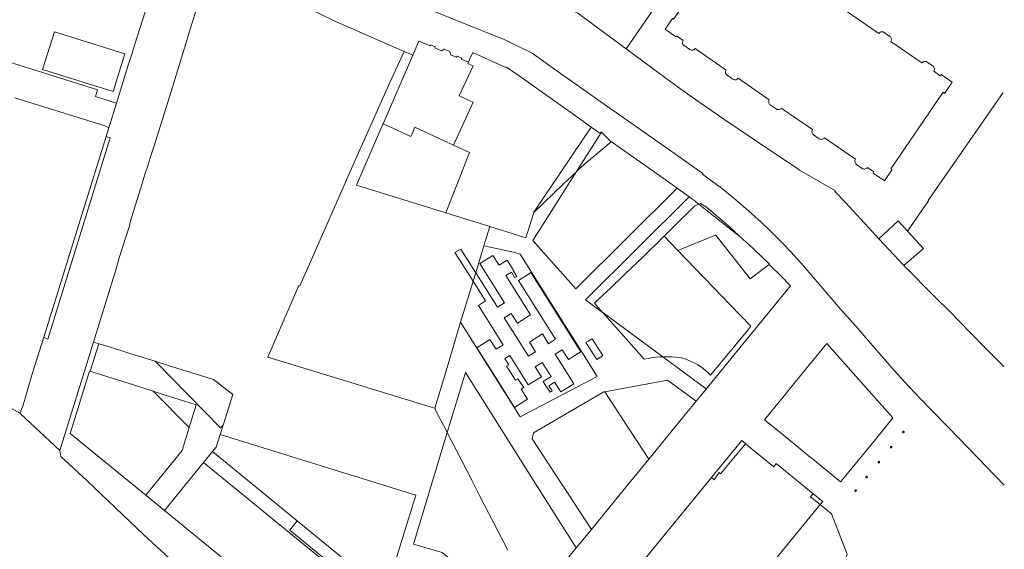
# Model space of a CAD drawing. Header units: metres. Extents: x 151449 to 154753, y 463150 to 465307.
# Tile 37 of 52: x 154345 to 154752, y 463484 to 463703. Entities that reach past the tile are written whole.
import ezdxf

# ---------------------------------------------------------------- set-up
doc = ezdxf.new("R2010")
doc.units = ezdxf.units.M
doc.layers.add('B-PV-KG-GRENS_PERCEEL-G', color=211, linetype='Continuous', lineweight=9)

msp = doc.modelspace()

# ---------------------------------------------------------------- linework, layer by layer
at = {"layer": 'B-PV-KG-GRENS_PERCEEL-G', "flags": 128}
for points in [[(154619.172, 463694.809), (154616.486, 463696.66), (154616.214, 463696.265), (154611.693, 463699.38), (154614.808, 463703.901), (154615.257, 463703.598), (154637.072, 463735.06)], [(154567.933, 463681.498), (154556.753, 463689.571), (154548.048, 463693.839), (154546.087, 463694.712), (154525.638, 463703.024), (154499.719, 463713.446), (154488.486, 463718.322), (154472.499, 463725.78), (154464.694, 463729.925)], [(154619.605, 463726.257), (154603.622, 463702.942)], [(154420.763, 463716.726), (154416.2, 463702.037), (154407.493, 463673.639), (154400.298, 463650.851)], [(154595.634, 463691.289), (154575.708, 463706.04), (154557.109, 463715.267), (154552.191, 463717.699)], [(154398.788, 463713.205), (154392.445, 463693.182), (154391.263, 463689.037), (154391.15, 463688.71)], [(154457.093, 463711.646), (154475.163, 463702.779)], [(154687.175, 463706.623), (154700.107, 463697.713)], [(154503.901, 463690.26), (154475.163, 463702.779)], [(154603.622, 463702.942), (154595.634, 463691.289)], [(154700.107, 463697.713), (154700.335, 463697.975), (154700.615, 463698.18), (154700.934, 463698.317), (154701.275, 463698.38), (154701.622, 463698.365), (154701.957, 463698.274), (154702.263, 463698.11)], [(154702.263, 463698.11), (154704.648, 463696.467)], [(154530.405, 463685.729), (154527.462, 463686.982), (154527.645, 463687.415), (154525.692, 463688.24), (154525.509, 463687.807), (154523.19, 463688.801), (154522.75, 463690.233), (154520.313, 463691.137), (154519.267, 463690.517), (154516.531, 463691.697), (154516.712, 463692.12), (154514.763, 463692.954), (154514.582, 463692.531), (154509.898, 463694.544), (154507.392, 463688.75)], [(154619.569, 463692.654), (154619.307, 463692.882), (154619.102, 463693.162), (154618.965, 463693.48), (154618.902, 463693.822), (154618.917, 463694.168), (154619.008, 463694.503), (154619.172, 463694.809)], [(154705.045, 463694.311), (154705.209, 463694.617), (154705.3, 463694.952), (154705.315, 463695.299), (154705.252, 463695.64), (154705.115, 463695.959), (154704.91, 463696.239), (154704.648, 463696.467)], [(154705.045, 463694.311), (154717.894, 463685.458)], [(154384.832, 463668.821), (154376.209, 463671.57), (154377.096, 463674.375), (154375.829, 463674.783), (154320.784, 463691.931)], [(154497.946, 463677.393), (154503.901, 463690.26)], [(154503.901, 463690.26), (154507.392, 463688.75)], [(154532.264, 463689.763), (154531.043, 463687.114)], [(154534.357, 463688.81), (154532.264, 463689.763)], [(154667.335, 463641.183), (154665.596, 463642.347), (154658.364, 463647.266), (154648.316, 463653.897), (154635.956, 463662.206), (154625.258, 463669.644), (154616.694, 463675.76), (154606.205, 463683.464), (154595.634, 463691.289)], [(154621.954, 463691.011), (154619.569, 463692.654)], [(154621.954, 463691.011), (154622.26, 463690.847), (154622.595, 463690.756), (154622.942, 463690.741), (154623.283, 463690.804), (154623.602, 463690.941), (154623.882, 463691.146), (154624.11, 463691.408)], [(154636.959, 463682.554), (154624.11, 463691.408)], [(154384.832, 463668.821), (154389.721, 463684.571), (154391.15, 463688.71)], [(154507.392, 463688.75), (154495.101, 463660.329)], [(154530.405, 463685.729), (154530.195, 463685.273), (154532.362, 463684.315), (154526.57, 463671.826), (154528.592, 463670.901), (154532.302, 463669.203), (154524.197, 463651.493)], [(154531.043, 463687.114), (154530.405, 463685.729)], [(154534.357, 463688.81), (154545.916, 463683.546), (154546.186, 463683.783), (154551.38, 463680.126), (154556.634, 463676.409), (154577.929, 463661.219)], [(154717.894, 463685.458), (154718.122, 463685.72), (154718.402, 463685.925), (154718.721, 463686.062), (154719.062, 463686.125), (154719.409, 463686.11), (154719.744, 463686.019), (154720.05, 463685.855)], [(154720.05, 463685.855), (154722.435, 463684.212)], [(154627.131, 463639.445), (154627.341, 463639.77), (154613.212, 463649.641), (154588.876, 463666.821), (154567.933, 463681.498)], [(154637.356, 463680.399), (154637.094, 463680.627), (154636.889, 463680.907), (154636.752, 463681.225), (154636.689, 463681.567), (154636.704, 463681.913), (154636.795, 463682.248), (154636.959, 463682.554)], [(154722.832, 463682.056), (154725.455, 463680.115), (154725.853, 463680.691), (154730.464, 463677.514), (154727.287, 463672.903), (154726.657, 463673.337), (154705.023, 463641.743), (154705.563, 463641.372), (154702.385, 463636.76), (154697.774, 463639.938), (154698.109, 463640.423), (154695.41, 463642.283)], [(154722.832, 463682.056), (154722.996, 463682.362), (154723.087, 463682.697), (154723.102, 463683.044), (154723.039, 463683.385), (154722.902, 463683.704), (154722.697, 463683.984), (154722.435, 463684.212)], [(154497.946, 463677.393), (154482.076, 463641.776), (154464.035, 463600.752)], [(154639.741, 463678.756), (154637.356, 463680.399)], [(154639.741, 463678.756), (154640.047, 463678.592), (154640.382, 463678.501), (154640.729, 463678.486), (154641.07, 463678.549), (154641.389, 463678.686), (154641.669, 463678.891), (154641.897, 463679.153)], [(154654.812, 463670.218), (154641.897, 463679.153)], [(154342.895, 463671.052), (154371.225, 463662.206)], [(154655.226, 463668.087), (154654.967, 463668.312), (154654.764, 463668.588), (154654.626, 463668.902), (154654.56, 463669.238), (154654.571, 463669.581), (154654.656, 463669.913), (154654.812, 463670.218)], [(154720.55, 463628.534), (154751.461, 463673.254)], [(154381.653, 463658.58), (154384.832, 463668.821)], [(154657.611, 463666.444), (154655.226, 463668.087)], [(154657.611, 463666.444), (154657.913, 463666.282), (154658.243, 463666.19), (154658.586, 463666.173), (154658.923, 463666.232), (154659.24, 463666.364), (154659.52, 463666.561), (154659.749, 463666.816)], [(154672.681, 463657.906), (154659.749, 463666.816)], [(154380.118, 463659.404), (154379.998, 463659.437), (154371.225, 463662.206)], [(154577.929, 463661.219), (154578.271, 463660.975)], [(154381.653, 463658.58), (154381.161, 463658.89), (154380.648, 463659.165), (154380.118, 463659.404)], [(154380.553, 463655.037), (154381.653, 463658.58)], [(154495.101, 463660.329), (154495.036, 463660.179), (154484.146, 463634.996)], [(154524.197, 463651.493), (154508.307, 463658.862), (154507.081, 463656.161), (154506.578, 463655.053), (154500.89, 463657.668), (154495.101, 463660.329)], [(154557.455, 463623.628), (154557.503, 463623.779), (154581.226, 463658.924)], [(154578.271, 463660.975), (154581.226, 463658.924)], [(154581.226, 463658.924), (154584.764, 463656.467)], [(154673.095, 463655.775), (154672.836, 463656), (154672.633, 463656.276), (154672.495, 463656.59), (154672.429, 463656.926), (154672.44, 463657.269), (154672.525, 463657.601), (154672.681, 463657.906)], [(154354.803, 463572.079), (154380.553, 463655.037)], [(154356.429, 463571.224), (154382.293, 463654.518), (154380.553, 463655.037)], [(154575.153, 463640.62), (154585.478, 463656.87)], [(154584.764, 463656.467), (154585.369, 463656.982), (154585.478, 463656.87)], [(154585.478, 463656.87), (154588.965, 463653.301)], [(154616.718, 463633.66), (154611.912, 463637.146), (154588.965, 463653.301)], [(154588.965, 463653.301), (154589.46, 463652.794)], [(154675.48, 463654.132), (154673.095, 463655.775)], [(154675.48, 463654.132), (154675.782, 463653.97), (154676.112, 463653.878), (154676.455, 463653.861), (154676.792, 463653.92), (154677.109, 463654.052), (154677.389, 463654.25), (154677.618, 463654.505)], [(154690.473, 463645.685), (154677.618, 463654.505)], [(154400.298, 463650.851), (154398.962, 463646.609)], [(154524.197, 463651.493), (154530.804, 463648.428), (154521.122, 463623.482)], [(154589.46, 463652.794), (154578.34, 463643.614)], [(154398.962, 463646.609), (154397.26, 463641.206), (154397.221, 463641.081)], [(154690.87, 463643.529), (154690.608, 463643.757), (154690.403, 463644.037), (154690.266, 463644.356), (154690.203, 463644.697), (154690.218, 463645.044), (154690.309, 463645.379), (154690.473, 463645.685)], [(154397.221, 463641.081), (154396.364, 463638.36)], [(154575.153, 463640.62), (154578.34, 463643.614)], [(154686.428, 463627.564), (154681.965, 463632.379), (154682.122, 463632.624), (154667.335, 463641.183)], [(154693.254, 463641.886), (154690.87, 463643.529)], [(154693.254, 463641.886), (154693.56, 463641.722), (154693.895, 463641.631), (154694.242, 463641.616), (154694.583, 463641.679), (154694.902, 463641.816), (154695.182, 463642.021), (154695.41, 463642.283)], [(154375.356, 463570.053), (154384.069, 463598.159), (154384.443, 463599.408), (154386.004, 463604.847), (154390.206, 463618.084), (154390.208, 463618.218), (154390.586, 463619.674), (154395.376, 463635.222), (154396.364, 463638.36)], [(154616.718, 463633.66), (154574.761, 463592.099), (154557.009, 463612.067), (154575.153, 463640.62)], [(154557.455, 463623.628), (154569.704, 463635.503), (154575.03, 463640.505)], [(154575.03, 463640.505), (154575.153, 463640.62)], [(154751.992, 463510.932), (154733.427, 463529.991), (154722.335, 463541.477), (154717.513, 463546.442), (154712.751, 463551.377), (154706.393, 463558.344), (154699.328, 463566.565), (154690.608, 463576.609), (154684.251, 463583.725), (154673.758, 463595.981), (154668.023, 463602.647), (154663.736, 463607.371), (154660.63, 463610.542), (154655.245, 463615.927), (154651.457, 463619.577), (154646.247, 463624.277), (154641.185, 463628.708), (154635.439, 463633.351), (154631.469, 463636.319), (154627.131, 463639.445)], [(154484.146, 463634.996), (154521.122, 463623.482)], [(154621.741, 463630.153), (154616.718, 463633.66)], [(154585.906, 463582.317), (154578.781, 463587.573), (154621.741, 463630.153)], [(154621.741, 463630.153), (154624.261, 463628.188), (154625.442, 463627.258), (154625.642, 463627.1)], [(154720.55, 463628.534), (154720.593, 463628.484)], [(154615.042, 463617.602), (154623.975, 463626.431), (154625.642, 463627.1)], [(154625.642, 463627.1), (154626.387, 463627.399), (154628.794, 463625.778), (154630.596, 463624.274)], [(154625.642, 463627.1), (154628.389, 463624.938), (154641.522, 463614.597), (154642.376, 463614.02)], [(154700.091, 463612.762), (154695.98, 463617.248), (154689.297, 463624.395), (154686.428, 463627.564)], [(154711.951, 463615.958), (154720.593, 463628.484)], [(154521.122, 463623.482), (154538.783, 463617.983)], [(154548.456, 463614.971), (154554.161, 463613.195), (154557.455, 463623.628)], [(154630.596, 463624.274), (154637.24, 463618.731), (154638.01, 463618.061), (154638.097, 463617.979)], [(154539.287, 463617.826), (154536.84, 463609.875)], [(154538.783, 463617.983), (154539.287, 463617.826)], [(154539.287, 463617.826), (154548.456, 463614.971)], [(154611.295, 463613.898), (154615.042, 463617.602)], [(154638.097, 463617.979), (154642.376, 463614.02)], [(154711.951, 463615.958), (154708.134, 463620.125), (154700.091, 463612.762)], [(154598.867, 463601.597), (154609.353, 463611.979), (154609.874, 463612.494)], [(154609.874, 463612.494), (154611.295, 463613.898)], [(154611.295, 463613.898), (154616.995, 463607.969)], [(154616.995, 463607.969), (154632.563, 463614.309)], [(154632.647, 463614.202), (154632.563, 463614.309)], [(154646.966, 463596.153), (154632.647, 463614.202)], [(154642.376, 463614.02), (154645.335, 463611.281), (154645.758, 463610.885)], [(154700.091, 463612.762), (154710.501, 463601.697)], [(154710.501, 463601.697), (154718.543, 463608.763), (154711.951, 463615.958)], [(154533.363, 463598.796), (154527.201, 463608.523), (154524.762, 463607.144), (154532.33, 463595.224)], [(154536.832, 463609.849), (154533.408, 463598.725)], [(154536.84, 463609.875), (154536.832, 463609.849)], [(154536.832, 463609.849), (154547.86, 463607.517), (154549.609, 463607.035), (154551.769, 463606.351)], [(154645.758, 463610.885), (154654.9, 463602.319), (154654.723, 463602.182)], [(154546.433, 463603.935), (154543.097, 463601.867), (154540.556, 463605.911), (154535.144, 463602.53), (154545.347, 463586.306), (154542.439, 463584.469), (154533.408, 463598.725)], [(154556.463, 463598.924), (154551.769, 463606.351)], [(154616.995, 463607.969), (154638.621, 463585.477)], [(154460.329, 463593.393), (154460.678, 463593.292), (154464.035, 463600.752)], [(154555.923, 463598.584), (154551.116, 463595.554), (154566.411, 463571.193), (154563.532, 463569.381), (154561.004, 463573.406), (154555.611, 463569.993), (154558.127, 463566), (154555.235, 463564.167), (154545.178, 463580.057), (154548.089, 463581.914), (154550.634, 463577.905), (154556.007, 463581.286), (154545.835, 463597.526), (154548.159, 463598.949), (154549.51, 463596.7), (154550.418, 463597.234), (154549.067, 463599.499), (154549.158, 463599.558), (154546.433, 463603.935)], [(154598.683, 463601.587), (154589.426, 463592.579), (154583.951, 463587.455)], [(154598.683, 463601.587), (154598.867, 463601.597)], [(154654.723, 463602.182), (154659.749, 463597.303), (154663.602, 463593.282), (154638.908, 463563.11), (154629.276, 463551.317)], [(154654.723, 463602.182), (154646.966, 463596.153)], [(154751.831, 463559.921), (154743.843, 463568.013), (154733.015, 463578.932), (154729.82, 463582.222), (154723.104, 463588.864), (154710.565, 463601.513), (154710.501, 463601.697)], [(154533.408, 463598.725), (154532.33, 463595.224)], [(154533.408, 463598.725), (154533.363, 463598.796)], [(154556.21, 463598.765), (154555.923, 463598.584)], [(154556.463, 463598.924), (154556.21, 463598.765)], [(154556.21, 463598.765), (154576.87, 463566.055)], [(154577.135, 463566.221), (154556.463, 463598.924)], [(154460.329, 463593.393), (154447.436, 463563.884), (154478.197, 463554.414), (154516.421, 463542.775)], [(154527.099, 463578.228), (154532.33, 463595.224)], [(154532.33, 463595.224), (154532.347, 463595.197)], [(154532.347, 463595.197), (154537.484, 463587.105), (154534.506, 463585.113), (154544.715, 463568.889), (154541.82, 463567.075), (154539.27, 463571.102), (154533.893, 463567.683), (154541.578, 463555.484), (154549.443, 463543.028)], [(154583.951, 463587.455), (154582.523, 463586.118)], [(154585.906, 463582.317), (154582.523, 463586.118)], [(154638.621, 463585.477), (154647.156, 463576.602)], [(154585.925, 463582.295), (154585.906, 463582.317)], [(154610.746, 463563.985), (154585.925, 463582.295)], [(154586.417, 463581.741), (154585.925, 463582.295)], [(154586.901, 463581.197), (154586.417, 463581.741)], [(154603.111, 463562.982), (154586.901, 463581.197)], [(154516.449, 463542.721), (154521.964, 463560.958), (154526.688, 463576.884)], [(154526.688, 463576.884), (154526.752, 463577.101), (154527.099, 463578.228)], [(154527.099, 463578.228), (154551.785, 463539.131)], [(154645.877, 463575.045), (154647.156, 463576.602)], [(154290.385, 463571.675), (154315.6, 463557.291), (154344.922, 463540.649)], [(154344.922, 463540.649), (154346.109, 463543.597), (154348.065, 463550.206), (154350.221, 463557.316), (154354.803, 463572.079)], [(154356.429, 463571.224), (154355.842, 463571.478), (154354.803, 463572.079)], [(154645.877, 463575.045), (154630.479, 463556.305)], [(154361.458, 463525.222), (154375.356, 463570.053)], [(154374.018, 463557.988), (154377.536, 463569.375)], [(154377.265, 463569.459), (154375.356, 463570.053)], [(154377.536, 463569.375), (154377.265, 463569.459)], [(154400.905, 463562.102), (154390.437, 463565.36), (154386.618, 463566.549), (154380.987, 463568.301), (154377.536, 463569.375)], [(154578.994, 463569.822), (154583.469, 463562.863), (154584.178, 463563.315), (154586.002, 463564.488), (154581.514, 463571.458)], [(154581.514, 463571.458), (154579.905, 463570.403), (154578.994, 463569.822)], [(154698.678, 463529.818), (154705.914, 463538.676), (154678.626, 463569.534), (154669.11, 463557.844)], [(154549.443, 463543.028), (154554.853, 463546.448), (154552.21, 463550.631), (154553.274, 463551.297), (154551.992, 463553.333), (154551.871, 463553.261), (154550.85, 463554.867), (154549.877, 463554.27), (154546.996, 463558.876), (154546.2, 463560.143), (154547.085, 463560.686), (154545.483, 463563.236), (154547.475, 463564.487), (154555.162, 463552.332), (154560.565, 463555.725), (154558.013, 463559.78), (154560.912, 463561.601), (154564.567, 463555.78), (154561.274, 463553.701), (154562.709, 463551.384), (154562.805, 463551.443), (154564.15, 463549.334), (154565.042, 463549.902), (154563.71, 463552.022), (154565.991, 463553.481), (154568.583, 463549.447), (154573.973, 463552.858), (154566.275, 463565.01), (154569.184, 463566.861), (154571.718, 463562.837), (154576.612, 463565.894)], [(154576.612, 463565.894), (154576.87, 463566.055)], [(154576.87, 463566.055), (154577.135, 463566.221)], [(154583.665, 463555.86), (154577.135, 463566.221)], [(154608.211, 463563.82), (154606.5, 463563.612), (154604.799, 463563.332), (154603.111, 463562.982)], [(154610.746, 463563.985), (154609.788, 463563.946), (154608.211, 463563.82)], [(154613.369, 463564), (154612.95, 463564.015), (154611.368, 463564.011), (154610.746, 463563.985)], [(154628.782, 463550.684), (154628.767, 463550.695), (154610.746, 463563.985)], [(154617.679, 463563.66), (154616.108, 463563.839), (154614.53, 463563.958), (154613.369, 463564)], [(154630.479, 463556.305), (154629.532, 463557.286), (154628.531, 463558.212), (154627.48, 463559.08), (154626.381, 463559.888), (154625.239, 463560.633), (154624.057, 463561.312), (154622.838, 463561.924), (154621.587, 463562.466), (154620.307, 463562.937), (154619.003, 463563.336), (154617.679, 463563.66)], [(154424.942, 463554.622), (154406.267, 463560.434), (154400.905, 463562.102)], [(154400.905, 463562.102), (154427.871, 463534.647), (154428.961, 463535.725)], [(154365.749, 463532.307), (154373.737, 463558.077)], [(154373.737, 463558.077), (154374.018, 463557.988)], [(154374.018, 463557.988), (154378.736, 463556.489), (154391.856, 463552.325), (154400.093, 463549.711)], [(154529.188, 463557.456), (154521.669, 463532.603)], [(154574.983, 463484.929), (154561.339, 463506.495), (154529.188, 463557.456)], [(154583.665, 463555.86), (154551.785, 463539.131)], [(154661.917, 463549.019), (154669.11, 463557.844)], [(154424.942, 463554.622), (154432.992, 463548.425)], [(154586.744, 463549.544), (154612.671, 463554.331), (154624.592, 463545.598)], [(154628.782, 463550.684), (154629.276, 463551.317)], [(154414.916, 463534.684), (154400.093, 463549.711)], [(154400.093, 463549.711), (154404.976, 463548.162), (154412.601, 463545.742), (154417.784, 463544.097)], [(154428.961, 463535.725), (154432.992, 463548.425)], [(154581.257, 463492.607), (154556.78, 463529.982), (154557.277, 463532.583), (154586.342, 463549.47), (154586.744, 463549.544)], [(154586.744, 463549.544), (154597.461, 463533.224)], [(154624.592, 463545.598), (154628.782, 463550.684)], [(154661.631, 463548.669), (154659.598, 463546.181)], [(154661.917, 463549.019), (154661.631, 463548.669)], [(154414.916, 463534.684), (154417.784, 463544.097)], [(154620.783, 463540.904), (154624.148, 463545.053)], [(154624.148, 463545.053), (154624.592, 463545.598)], [(154659.598, 463546.181), (154652.885, 463537.965)], [(154344.922, 463540.649), (154361.458, 463525.222)], [(154516.449, 463542.721), (154516.421, 463542.775)], [(154517.121, 463541.418), (154516.449, 463542.721)], [(154520.215, 463535.421), (154517.121, 463541.418)], [(154605.046, 463521.668), (154620.783, 463540.904)], [(154427.745, 463531.894), (154428.961, 463535.725)], [(154521.597, 463532.743), (154520.215, 463535.421)], [(154652.885, 463537.965), (154660.554, 463531.681)], [(154365.749, 463532.307), (154396.974, 463506.776)], [(154412.02, 463525.179), (154414.916, 463534.684)], [(154424.636, 463524.827), (154426.044, 463526.534), (154427.745, 463531.894)], [(154427.745, 463531.894), (154508.687, 463506.696), (154496.089, 463466.232), (154459.646, 463496.117)], [(154535.299, 463470.106), (154519.481, 463483.029), (154507.728, 463486.522), (154521.669, 463532.603)], [(154521.669, 463532.603), (154521.597, 463532.743)], [(154533.645, 463509.365), (154531.78, 463512.986), (154525.628, 463524.932), (154521.669, 463532.603)], [(154597.461, 463533.224), (154605.046, 463521.668)], [(154660.554, 463531.681), (154671.774, 463522.488)], [(154710.204, 463533.149), (154710.19, 463533.147), (154710.175, 463533.143), (154710.158, 463533.139), (154710.142, 463533.134), (154710.127, 463533.129), (154710.113, 463533.123), (154710.099, 463533.116), (154710.085, 463533.109), (154710.072, 463533.1), (154710.059, 463533.091), (154710.045, 463533.08), (154710.033, 463533.071), (154710.021, 463533.06), (154710.009, 463533.048), (154709.999, 463533.037), (154709.991, 463533.026), (154709.981, 463533.012), (154709.972, 463532.998), (154709.962, 463532.983), (154709.956, 463532.971), (154709.951, 463532.958), (154709.943, 463532.94), (154709.938, 463532.925), (154709.934, 463532.911), (154709.93, 463532.895), (154709.927, 463532.879), (154709.924, 463532.863), (154709.923, 463532.847), (154709.922, 463532.833)], [(154709.922, 463532.833), (154709.923, 463532.818), (154709.924, 463532.799), (154709.925, 463532.783), (154709.927, 463532.769), (154709.931, 463532.754), (154709.935, 463532.737), (154709.94, 463532.721), (154709.945, 463532.706), (154709.951, 463532.692), (154709.958, 463532.678), (154709.965, 463532.664), (154709.974, 463532.651), (154709.983, 463532.638), (154709.994, 463532.624), (154710.003, 463532.612), (154710.014, 463532.6), (154710.026, 463532.588), (154710.037, 463532.578), (154710.048, 463532.57), (154710.062, 463532.56), (154710.076, 463532.551), (154710.091, 463532.541), (154710.103, 463532.535), (154710.116, 463532.53), (154710.134, 463532.522), (154710.149, 463532.517), (154710.163, 463532.513), (154710.179, 463532.509), (154710.195, 463532.506), (154710.211, 463532.503), (154710.227, 463532.502), (154710.241, 463532.501), (154710.256, 463532.502), (154710.275, 463532.503), (154710.291, 463532.504), (154710.305, 463532.506), (154710.32, 463532.51), (154710.337, 463532.514), (154710.353, 463532.519), (154710.368, 463532.524), (154710.382, 463532.53), (154710.396, 463532.537), (154710.41, 463532.544), (154710.423, 463532.553), (154710.436, 463532.562), (154710.45, 463532.573), (154710.462, 463532.582), (154710.474, 463532.593), (154710.486, 463532.605)], [(154710.486, 463532.605), (154710.496, 463532.616), (154710.504, 463532.627), (154710.514, 463532.641), (154710.523, 463532.655), (154710.533, 463532.67), (154710.539, 463532.682), (154710.544, 463532.695), (154710.552, 463532.713), (154710.557, 463532.728), (154710.561, 463532.742), (154710.565, 463532.758), (154710.568, 463532.774), (154710.571, 463532.79), (154710.572, 463532.806), (154710.573, 463532.82), (154710.572, 463532.835), (154710.571, 463532.854), (154710.57, 463532.87), (154710.568, 463532.884), (154710.56, 463532.916), (154710.555, 463532.932), (154710.55, 463532.947), (154710.544, 463532.961), (154710.537, 463532.975), (154710.53, 463532.989), (154710.521, 463533.002), (154710.512, 463533.015), (154710.501, 463533.029), (154710.492, 463533.041), (154710.481, 463533.053), (154710.469, 463533.065), (154710.458, 463533.075), (154710.447, 463533.083), (154710.433, 463533.093), (154710.419, 463533.102), (154710.404, 463533.112), (154710.392, 463533.118), (154710.379, 463533.123), (154710.361, 463533.131), (154710.346, 463533.136), (154710.332, 463533.14), (154710.316, 463533.144), (154710.3, 463533.147), (154710.284, 463533.15), (154710.268, 463533.151), (154710.254, 463533.152), (154710.239, 463533.151), (154710.22, 463533.15), (154710.204, 463533.149)], [(154630.916, 463514.029), (154643.42, 463529.318)], [(154634.632, 463515.625), (154645.027, 463528.007)], [(154643.42, 463529.318), (154644.966, 463528.056)], [(154645.027, 463528.007), (154644.966, 463528.056)], [(154645.027, 463528.007), (154656.626, 463518.533)], [(154685.79, 463514.047), (154698.678, 463529.818)], [(154705.159, 463526.94), (154705.143, 463526.939), (154705.129, 463526.937), (154705.114, 463526.933), (154705.097, 463526.929), (154705.081, 463526.924), (154705.066, 463526.919), (154705.052, 463526.913), (154705.038, 463526.906), (154705.024, 463526.899), (154705.011, 463526.89), (154704.998, 463526.881), (154704.984, 463526.87), (154704.972, 463526.861), (154704.96, 463526.85), (154704.948, 463526.838), (154704.938, 463526.827), (154704.93, 463526.816), (154704.92, 463526.802), (154704.911, 463526.788), (154704.901, 463526.773), (154704.895, 463526.761), (154704.89, 463526.748), (154704.882, 463526.73), (154704.877, 463526.715), (154704.873, 463526.701), (154704.869, 463526.685), (154704.866, 463526.669), (154704.863, 463526.653), (154704.862, 463526.637), (154704.861, 463526.623)], [(154705.425, 463526.395), (154705.435, 463526.406), (154705.443, 463526.417), (154705.453, 463526.431), (154705.462, 463526.445), (154705.472, 463526.46), (154705.478, 463526.472), (154705.483, 463526.485), (154705.491, 463526.503), (154705.496, 463526.518), (154705.5, 463526.532), (154705.504, 463526.548), (154705.507, 463526.564), (154705.51, 463526.58), (154705.511, 463526.596), (154705.512, 463526.61), (154705.511, 463526.625), (154705.51, 463526.644), (154705.509, 463526.66), (154705.507, 463526.674), (154705.503, 463526.689), (154705.499, 463526.706), (154705.494, 463526.722), (154705.489, 463526.737), (154705.483, 463526.751), (154705.476, 463526.765), (154705.469, 463526.779), (154705.46, 463526.792), (154705.451, 463526.805), (154705.44, 463526.819), (154705.431, 463526.831), (154705.42, 463526.843), (154705.408, 463526.855), (154705.397, 463526.865), (154705.386, 463526.873), (154705.372, 463526.883), (154705.358, 463526.892), (154705.343, 463526.902), (154705.331, 463526.908), (154705.318, 463526.913), (154705.3, 463526.921), (154705.285, 463526.926), (154705.271, 463526.93), (154705.255, 463526.934), (154705.239, 463526.937), (154705.223, 463526.94), (154705.207, 463526.941), (154705.193, 463526.942), (154705.178, 463526.941), (154705.159, 463526.94)], [(154493.14, 463410.397), (154488.858, 463413.826), (154487.199, 463415.095), (154482.943, 463418.198), (154477.97, 463421.871), (154474.469, 463424.511), (154468.055, 463429.307), (154460.908, 463434.886), (154453.145, 463441.011), (154449.293, 463444.013), (154442.002, 463449.922), (154433.217, 463457.371), (154427.753, 463462.033), (154417.945, 463470.687), (154406.582, 463480.821), (154396.162, 463490.347), (154372.782, 463512.735), (154361.937, 463522.782), (154361.458, 463525.222)], [(154396.974, 463506.776), (154412.02, 463525.179)], [(154420.855, 463520.244), (154424.636, 463524.827)], [(154424.636, 463524.827), (154459.646, 463496.117)], [(154704.861, 463526.623), (154704.862, 463526.608), (154704.863, 463526.589), (154704.864, 463526.573), (154704.866, 463526.559), (154704.87, 463526.544), (154704.874, 463526.527), (154704.879, 463526.511), (154704.884, 463526.496), (154704.89, 463526.482), (154704.897, 463526.468), (154704.904, 463526.454), (154704.913, 463526.441), (154704.922, 463526.428), (154704.933, 463526.414), (154704.942, 463526.402), (154704.953, 463526.39), (154704.965, 463526.378), (154704.976, 463526.368), (154704.987, 463526.36), (154705.001, 463526.35), (154705.015, 463526.341), (154705.03, 463526.331), (154705.042, 463526.325), (154705.055, 463526.32), (154705.073, 463526.312), (154705.088, 463526.307), (154705.102, 463526.303), (154705.118, 463526.299), (154705.134, 463526.296), (154705.15, 463526.293), (154705.166, 463526.292), (154705.18, 463526.291), (154705.195, 463526.292), (154705.214, 463526.293), (154705.23, 463526.294), (154705.244, 463526.296), (154705.259, 463526.3), (154705.276, 463526.304), (154705.292, 463526.309), (154705.307, 463526.314), (154705.321, 463526.32), (154705.335, 463526.327), (154705.349, 463526.334), (154705.362, 463526.343), (154705.375, 463526.352), (154705.389, 463526.363), (154705.401, 463526.372), (154705.413, 463526.383), (154705.425, 463526.395)], [(154404.717, 463500.445), (154420.855, 463520.244)], [(154420.855, 463520.244), (154497.78, 463457.392), (154498.259, 463457.978)], [(154581.257, 463492.607), (154590.675, 463504.077), (154605.046, 463521.668)], [(154656.626, 463518.533), (154657.714, 463519.861)], [(154657.714, 463519.861), (154672.962, 463507.371)], [(154671.774, 463522.488), (154671.824, 463522.448)], [(154671.824, 463522.448), (154684.324, 463512.251)], [(154700.018, 463520.738), (154700.004, 463520.733), (154699.989, 463520.727), (154699.975, 463520.72), (154699.961, 463520.713), (154699.947, 463520.704), (154699.933, 463520.694), (154699.921, 463520.685), (154699.909, 463520.676), (154699.897, 463520.664), (154699.886, 463520.654), (154699.875, 463520.642), (154699.866, 463520.63), (154699.856, 463520.615), (154699.846, 463520.601), (154699.839, 463520.59), (154699.832, 463520.576), (154699.824, 463520.559), (154699.818, 463520.545), (154699.813, 463520.53), (154699.808, 463520.514), (154699.805, 463520.499), (154699.802, 463520.486), (154699.799, 463520.452), (154699.798, 463520.436), (154699.798, 463520.42)], [(154699.798, 463520.42), (154699.799, 463520.404), (154699.8, 463520.388), (154699.802, 463520.374), (154699.806, 463520.359), (154699.81, 463520.342), (154699.815, 463520.326), (154699.82, 463520.311), (154699.826, 463520.297), (154699.832, 463520.284), (154699.839, 463520.273), (154699.85, 463520.254), (154699.86, 463520.241), (154699.869, 463520.228), (154699.878, 463520.217), (154699.89, 463520.204), (154699.901, 463520.193), (154699.913, 463520.182), (154699.925, 463520.173), (154699.938, 463520.164), (154699.952, 463520.155), (154699.965, 463520.147), (154699.979, 463520.14), (154699.996, 463520.132), (154700.01, 463520.126), (154700.025, 463520.121), (154700.038, 463520.117), (154700.054, 463520.114), (154700.071, 463520.111), (154700.087, 463520.108), (154700.103, 463520.107), (154700.117, 463520.106), (154700.132, 463520.107), (154700.151, 463520.108), (154700.167, 463520.109), (154700.181, 463520.111), (154700.213, 463520.119), (154700.229, 463520.124), (154700.242, 463520.129), (154700.255, 463520.135), (154700.271, 463520.143), (154700.285, 463520.15), (154700.3, 463520.16), (154700.313, 463520.168), (154700.324, 463520.177), (154700.337, 463520.187), (154700.348, 463520.198), (154700.372, 463520.223), (154700.38, 463520.233), (154700.39, 463520.247)], [(154700.39, 463520.247), (154700.399, 463520.26), (154700.407, 463520.275), (154700.414, 463520.288), (154700.42, 463520.302), (154700.427, 463520.318), (154700.432, 463520.333), (154700.437, 463520.349), (154700.44, 463520.361), (154700.445, 463520.396), (154700.446, 463520.411), (154700.447, 463520.427), (154700.447, 463520.441), (154700.445, 463520.458), (154700.444, 463520.476), (154700.441, 463520.491), (154700.439, 463520.504), (154700.434, 463520.521), (154700.429, 463520.537), (154700.424, 463520.551), (154700.418, 463520.566), (154700.411, 463520.58), (154700.404, 463520.592), (154700.395, 463520.607), (154700.387, 463520.619), (154700.377, 463520.631), (154700.366, 463520.646), (154700.356, 463520.656), (154700.345, 463520.667), (154700.333, 463520.678), (154700.32, 463520.688), (154700.306, 463520.698), (154700.294, 463520.706), (154700.28, 463520.714), (154700.267, 463520.721), (154700.252, 463520.728), (154700.236, 463520.735), (154700.221, 463520.74), (154700.206, 463520.745), (154700.192, 463520.748), (154700.176, 463520.751), (154700.159, 463520.754), (154700.146, 463520.755), (154700.111, 463520.755), (154700.095, 463520.754), (154700.08, 463520.753), (154700.063, 463520.75), (154700.05, 463520.748), (154700.035, 463520.743), (154700.018, 463520.738)], [(154634.632, 463515.625), (154634.08, 463516.065), (154632.023, 463513.143), (154630.916, 463514.029)], [(154695.008, 463514.571), (154694.994, 463514.569), (154694.979, 463514.565), (154694.962, 463514.561), (154694.946, 463514.556), (154694.931, 463514.551), (154694.917, 463514.545), (154694.903, 463514.538), (154694.889, 463514.531), (154694.876, 463514.522), (154694.863, 463514.513), (154694.849, 463514.502), (154694.837, 463514.493), (154694.825, 463514.482), (154694.813, 463514.47), (154694.803, 463514.459), (154694.795, 463514.448), (154694.785, 463514.434), (154694.776, 463514.42), (154694.766, 463514.405), (154694.76, 463514.393), (154694.755, 463514.38), (154694.747, 463514.362), (154694.742, 463514.347), (154694.738, 463514.333), (154694.734, 463514.317), (154694.731, 463514.301), (154694.728, 463514.285), (154694.727, 463514.269), (154694.726, 463514.255)], [(154695.3, 463514.038), (154695.308, 463514.049), (154695.318, 463514.063), (154695.327, 463514.077), (154695.337, 463514.092), (154695.343, 463514.104), (154695.348, 463514.117), (154695.356, 463514.135), (154695.361, 463514.15), (154695.365, 463514.164), (154695.369, 463514.18), (154695.372, 463514.196), (154695.375, 463514.212), (154695.376, 463514.228), (154695.377, 463514.242), (154695.376, 463514.257), (154695.375, 463514.276), (154695.374, 463514.292), (154695.372, 463514.306), (154695.368, 463514.321), (154695.364, 463514.338), (154695.359, 463514.354), (154695.354, 463514.369), (154695.348, 463514.383), (154695.341, 463514.397), (154695.334, 463514.411), (154695.325, 463514.424), (154695.316, 463514.437), (154695.305, 463514.451), (154695.296, 463514.463), (154695.285, 463514.475), (154695.273, 463514.487), (154695.262, 463514.497), (154695.251, 463514.505), (154695.237, 463514.515), (154695.223, 463514.524), (154695.208, 463514.534), (154695.196, 463514.54), (154695.183, 463514.545), (154695.165, 463514.553), (154695.15, 463514.558), (154695.136, 463514.562), (154695.12, 463514.566), (154695.104, 463514.569), (154695.088, 463514.572), (154695.072, 463514.573), (154695.058, 463514.574), (154695.043, 463514.573), (154695.024, 463514.572), (154695.008, 463514.571)], [(154571.435, 463441.303), (154630.916, 463514.029)], [(154684.324, 463512.251), (154685.192, 463513.311), (154685.79, 463514.047)], [(154694.726, 463514.255), (154694.727, 463514.24), (154694.728, 463514.221), (154694.729, 463514.205), (154694.731, 463514.191), (154694.739, 463514.159), (154694.744, 463514.143), (154694.749, 463514.128), (154694.755, 463514.114), (154694.762, 463514.1), (154694.769, 463514.086), (154694.778, 463514.073), (154694.787, 463514.06), (154694.798, 463514.046), (154694.807, 463514.034), (154694.818, 463514.022), (154694.83, 463514.01), (154694.841, 463514), (154694.852, 463513.992), (154694.866, 463513.982), (154694.88, 463513.973), (154694.895, 463513.963), (154694.907, 463513.957), (154694.92, 463513.952), (154694.938, 463513.944), (154694.953, 463513.939), (154694.967, 463513.935), (154694.983, 463513.931), (154694.999, 463513.928), (154695.015, 463513.925), (154695.031, 463513.924), (154695.045, 463513.923), (154695.06, 463513.924), (154695.079, 463513.925), (154695.095, 463513.926), (154695.109, 463513.928), (154695.124, 463513.932), (154695.141, 463513.936), (154695.157, 463513.941), (154695.172, 463513.946), (154695.186, 463513.952), (154695.2, 463513.959), (154695.214, 463513.966), (154695.227, 463513.975), (154695.24, 463513.984), (154695.254, 463513.995), (154695.266, 463514.004), (154695.278, 463514.015), (154695.29, 463514.027), (154695.3, 463514.038)], [(154404.717, 463500.445), (154396.974, 463506.776)], [(154533.645, 463509.365), (154535.045, 463506.647), (154546.687, 463484.033)], [(154671.901, 463506.09), (154672.962, 463507.371)], [(154672.962, 463507.371), (154676.943, 463504.11)], [(154690.417, 463508.969), (154690.4, 463508.965), (154690.385, 463508.96), (154690.372, 463508.955), (154690.357, 463508.949), (154690.342, 463508.941), (154690.328, 463508.934), (154690.313, 463508.924), (154690.3, 463508.916), (154690.289, 463508.907), (154690.277, 463508.898), (154690.264, 463508.885), (154690.252, 463508.873), (154690.242, 463508.863), (154690.233, 463508.851), (154690.223, 463508.837), (154690.214, 463508.824), (154690.206, 463508.809), (154690.198, 463508.794), (154690.193, 463508.783), (154690.187, 463508.767), (154690.181, 463508.75), (154690.177, 463508.736), (154690.173, 463508.72), (154690.17, 463508.706), (154690.169, 463508.691), (154690.167, 463508.672), (154690.166, 463508.657), (154690.166, 463508.64)], [(154690.166, 463508.64), (154690.167, 463508.626), (154690.169, 463508.61), (154690.172, 463508.593), (154690.174, 463508.579), (154690.179, 463508.564), (154690.184, 463508.547), (154690.189, 463508.532), (154690.195, 463508.517), (154690.202, 463508.504), (154690.209, 463508.491), (154690.217, 463508.478), (154690.226, 463508.465), (154690.237, 463508.451), (154690.246, 463508.439), (154690.257, 463508.427), (154690.269, 463508.415), (154690.28, 463508.405), (154690.291, 463508.397), (154690.305, 463508.387), (154690.319, 463508.378), (154690.334, 463508.368), (154690.346, 463508.362), (154690.359, 463508.357), (154690.377, 463508.349), (154690.392, 463508.344), (154690.406, 463508.34), (154690.422, 463508.336), (154690.438, 463508.333), (154690.454, 463508.33), (154690.47, 463508.329), (154690.484, 463508.328), (154690.499, 463508.329), (154690.518, 463508.33), (154690.534, 463508.331), (154690.548, 463508.333), (154690.58, 463508.341), (154690.596, 463508.346), (154690.611, 463508.351), (154690.625, 463508.357), (154690.639, 463508.364), (154690.653, 463508.371), (154690.666, 463508.38), (154690.679, 463508.389), (154690.693, 463508.4), (154690.705, 463508.409), (154690.717, 463508.42), (154690.729, 463508.432), (154690.739, 463508.443), (154690.747, 463508.454)], [(154690.747, 463508.454), (154690.757, 463508.468), (154690.766, 463508.482), (154690.776, 463508.497), (154690.782, 463508.509), (154690.787, 463508.522), (154690.795, 463508.54), (154690.8, 463508.555), (154690.804, 463508.569), (154690.808, 463508.585), (154690.811, 463508.601), (154690.814, 463508.617), (154690.815, 463508.633), (154690.816, 463508.647), (154690.815, 463508.662), (154690.814, 463508.681), (154690.813, 463508.697), (154690.811, 463508.711), (154690.803, 463508.743), (154690.798, 463508.759), (154690.793, 463508.774), (154690.787, 463508.788), (154690.78, 463508.802), (154690.773, 463508.816), (154690.764, 463508.829), (154690.755, 463508.842), (154690.744, 463508.856), (154690.735, 463508.868), (154690.724, 463508.88), (154690.713, 463508.891), (154690.701, 463508.902), (154690.689, 463508.911), (154690.677, 463508.919), (154690.662, 463508.929), (154690.647, 463508.937), (154690.634, 463508.944), (154690.618, 463508.952), (154690.604, 463508.958), (154690.589, 463508.963), (154690.576, 463508.967), (154690.561, 463508.97), (154690.543, 463508.973), (154690.526, 463508.976), (154690.511, 463508.977), (154690.495, 463508.978), (154690.481, 463508.978), (154690.464, 463508.976), (154690.446, 463508.975), (154690.433, 463508.973), (154690.417, 463508.969)], [(154675.894, 463502.827), (154610.294, 463422.605)], [(154671.901, 463506.09), (154675.894, 463502.827)], [(154676.943, 463504.11), (154675.894, 463502.827)], [(154675.894, 463502.827), (154680.553, 463499.047), (154686.968, 463482.316), (154684.505, 463474.653), (154716.291, 463448.651)], [(154404.717, 463500.445), (154494.244, 463427.243)], [(154459.646, 463496.117), (154456.499, 463492.282)], [(154498.259, 463457.978), (154456.499, 463492.282)], [(154581.257, 463492.607), (154574.983, 463484.929)], [(154551.845, 463456.588), (154559.335, 463465.793), (154574.983, 463484.929)]]:
    msp.add_lwpolyline(points, dxfattribs=at)
msp.add_lwpolyline([(154359.185, 463698.303), (154388.391, 463689.251), (154383.53, 463673.639), (154354.332, 463682.771)], close=True, dxfattribs=at)

doc.saveas('drawing.dxf')
